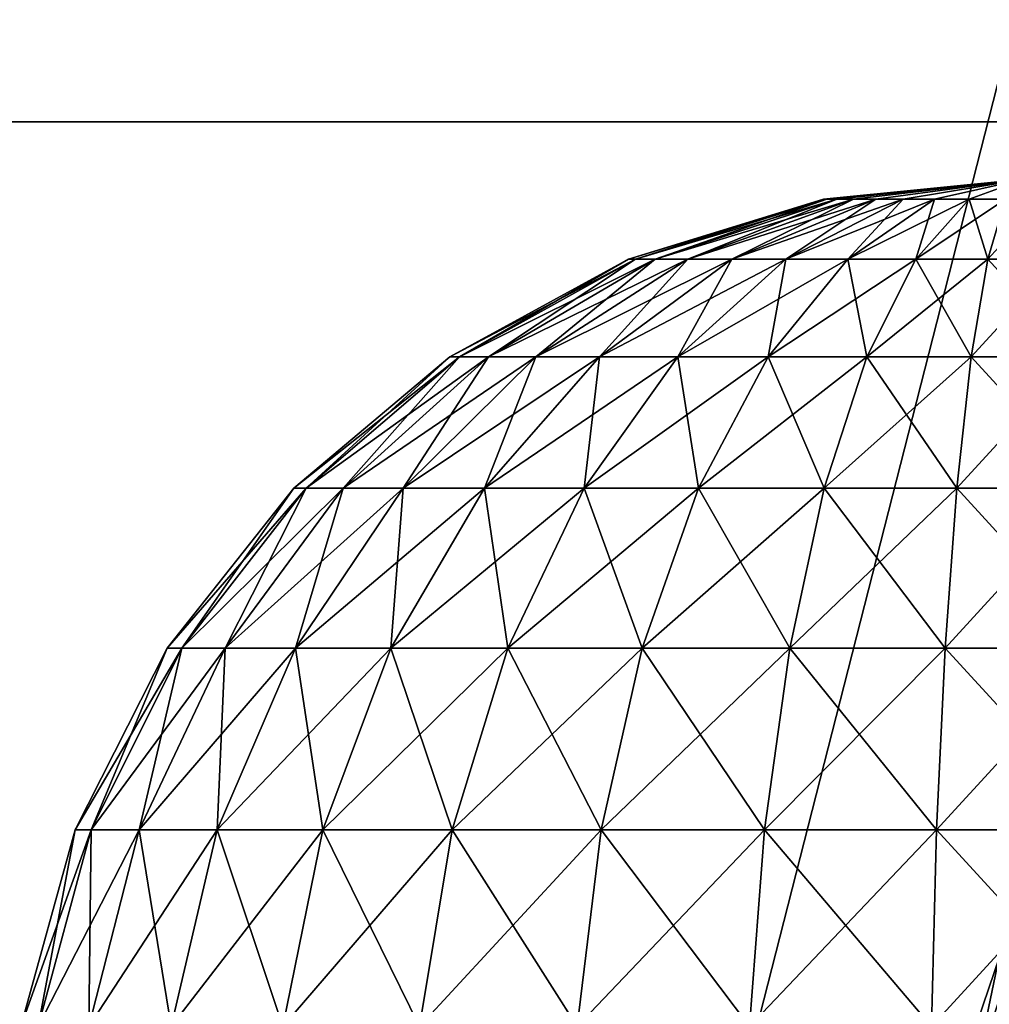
# Model space of a CAD drawing. Header units: millimetres. Extents: x -121 to 75, y -30 to 271.
# Tile 90 of 217: x -30 to -1, y 97 to 126. Entities that reach past the tile are written whole.
import ezdxf

# ---------------------------------------------------------------- set-up
doc = ezdxf.new("R2010")
doc.units = ezdxf.units.MM
doc.header["$LTSCALE"] = 65.185185
for name, color, linetype in [('16', 7, 'CONTINUOUS'), ('18', 7, 'CONTINUOUS'), ('19', 7, 'CONTINUOUS'), ('2', 7, 'CONTINUOUS'), ('20', 7, 'CONTINUOUS'), ('21', 7, 'CONTINUOUS'), ('4', 7, 'CONTINUOUS'), ('5', 7, 'CONTINUOUS'), ('550', 7, 'CONTINUOUS'), ('553', 7, 'CONTINUOUS'), ('6', 7, 'CONTINUOUS'), ('7', 7, 'CONTINUOUS')]:
    doc.layers.add(name, color=color, linetype=linetype)

msp = doc.modelspace()

# ---------------------------------------------------------------- linework, layer by layer
at = {"layer": '16', "color": 7, "linetype": 'Continuous'}
for points in [[(-25.36, 21.723, 36.462), (-99.389, 240, 2.523), (-24.323, 22.143, 37.078), (-25.36, 21.723, 36.462)], [(-24.323, 22.143, 37.078), (-99.389, 240, 2.523), (-23.244, 22.398, 37.711), (-24.323, 22.143, 37.078)], [(-23.244, 22.398, 37.711), (-99.389, 240, 2.523), (-22.142, 22.483, 38.351), (-23.244, 22.398, 37.711)], [(-22.142, 22.483, 38.351), (-99.389, 240, 2.523), (-21.037, 22.398, 38.985), (-22.142, 22.483, 38.351)], [(-21.037, 22.398, 38.985), (-99.389, 240, 2.523), (-19.949, 22.143, 39.603), (-21.037, 22.398, 38.985)], [(-19.949, 22.143, 39.603), (-99.389, 240, 2.523), (-18.897, 21.723, 40.193), (-19.949, 22.143, 39.603)], [(-18.897, 21.723, 40.193), (-99.389, 240, 2.523), (-17.901, 21.146, 40.745), (-18.897, 21.723, 40.193)], [(-80.712, 240, 13.306), (-16.977, 20.422, 41.25), (-99.389, 240, 2.523), (-80.712, 240, 13.306)], [(-99.389, 240, 2.523), (-16.977, 20.422, 41.25), (-17.901, 21.146, 40.745), (-99.389, 240, 2.523)], [(-27.235, 20.422, 35.327), (-99.389, 240, 2.523), (-26.336, 21.146, 35.875), (-27.235, 20.422, 35.327)], [(-26.336, 21.146, 35.875), (-99.389, 240, 2.523), (-25.36, 21.723, 36.462), (-26.336, 21.146, 35.875)], [(28.833, 240, 76.552), (-16.977, 20.422, 41.25), (-80.712, 240, 13.306), (28.833, 240, 76.552)], [(47.51, 240, 87.335), (-16.977, 20.422, 41.25), (28.833, 240, 76.552), (47.51, 240, 87.335)]]:
    msp.add_3dface(points, dxfattribs=at)
at = {"layer": '18', "color": 7, "linetype": 'Continuous'}
for points in [[(-99.389, 240, -2.523), (-27.235, 20.422, -35.327), (-80.712, 240, -13.306), (-99.389, 240, -2.523)], [(-80.712, 240, -13.306), (-27.235, 20.422, -35.327), (28.833, 240, -76.552), (-80.712, 240, -13.306)], [(47.51, 240, -87.335), (-27.235, 20.422, -35.327), (-26.336, 21.146, -35.875), (47.51, 240, -87.335)], [(28.833, 240, -76.552), (-27.235, 20.422, -35.327), (47.51, 240, -87.335), (28.833, 240, -76.552)], [(-25.36, 21.723, -36.462), (47.51, 240, -87.335), (-26.336, 21.146, -35.875), (-25.36, 21.723, -36.462)], [(-24.323, 22.143, -37.078), (47.51, 240, -87.335), (-25.36, 21.723, -36.462), (-24.323, 22.143, -37.078)], [(-23.244, 22.398, -37.711), (47.51, 240, -87.335), (-24.323, 22.143, -37.078), (-23.244, 22.398, -37.711)], [(-22.142, 22.483, -38.351), (47.51, 240, -87.335), (-23.244, 22.398, -37.711), (-22.142, 22.483, -38.351)], [(-21.037, 22.398, -38.985), (47.51, 240, -87.335), (-22.142, 22.483, -38.351), (-21.037, 22.398, -38.985)], [(-19.949, 22.143, -39.603), (47.51, 240, -87.335), (-21.037, 22.398, -38.985), (-19.949, 22.143, -39.603)], [(-18.897, 21.723, -40.193), (47.51, 240, -87.335), (-19.949, 22.143, -39.603), (-18.897, 21.723, -40.193)], [(-17.901, 21.146, -40.745), (47.51, 240, -87.335), (-18.897, 21.723, -40.193), (-17.901, 21.146, -40.745)], [(-16.977, 20.422, -41.25), (47.51, 240, -87.335), (-17.901, 21.146, -40.745), (-16.977, 20.422, -41.25)]]:
    msp.add_3dface(points, dxfattribs=at)
at = {"layer": '19', "color": 7, "linetype": 'Continuous'}
for points in [[(47.51, 240, -87.335), (-16.977, 20.422, -41.25), (-15.761, 19.076, -41.855), (47.51, 240, -87.335)], [(-14.767, 17.417, -42.252), (47.51, 240, -87.335), (-15.761, 19.076, -41.855), (-14.767, 17.417, -42.252)], [(-14.067, 15.501, -42.435), (47.51, 240, -87.335), (-14.767, 17.417, -42.252), (-14.067, 15.501, -42.435)], [(47.51, 240, -87.335), (-14.067, 15.501, -42.435), (47.839, 240, -87.501), (47.51, 240, -87.335)], [(-14.067, 15.501, -42.435), (-13.733, 13.41, -42.409), (47.839, 240, -87.501), (-14.067, 15.501, -42.435)], [(47.839, 240, -87.501), (-13.733, 13.41, -42.409), (48.177, 240, -87.626), (47.839, 240, -87.501)], [(48.177, 240, -87.626), (-13.733, 13.41, -42.409), (-6.649, 13.53, -44.731), (48.177, 240, -87.626)], [(0.477, 13.629, -45.82), (48.52, 240, -87.709), (-6.649, 13.53, -44.731), (0.477, 13.629, -45.82)], [(48.52, 240, -87.709), (48.177, 240, -87.626), (-6.649, 13.53, -44.731), (48.52, 240, -87.709)]]:
    msp.add_3dface(points, dxfattribs=at)
at = {"layer": '2', "color": 7, "linetype": 'Continuous'}
for points in [[(-96.56, 227.5, 6.541), (-62.185, 122.893, 22.169), (42.615, 227.5, 86.894), (-96.56, 227.5, 6.541)], [(42.615, 227.5, 86.894), (-62.185, 122.893, 22.169), (11.894, 122.893, 64.938), (42.615, 227.5, 86.894)], [(-62.185, 122.893, 22.169), (-27.811, 18.286, 37.797), (11.894, 122.893, 64.938), (-62.185, 122.893, 22.169)], [(11.894, 122.893, 64.938), (-27.811, 18.286, 37.797), (-26.5, 19.406, 38.599), (11.894, 122.893, 64.938)], [(-24.983, 20.107, 39.503), (11.894, 122.893, 64.938), (-26.5, 19.406, 38.599), (-24.983, 20.107, 39.503)], [(-23.355, 20.346, 40.452), (11.894, 122.893, 64.938), (-24.983, 20.107, 39.503), (-23.355, 20.346, 40.452)], [(-21.719, 20.107, 41.388), (11.894, 122.893, 64.938), (-23.355, 20.346, 40.452), (-21.719, 20.107, 41.388)], [(-20.177, 19.406, 42.249), (11.894, 122.893, 64.938), (-21.719, 20.107, 41.388), (-20.177, 19.406, 42.249)], [(-18.828, 18.286, 42.983), (11.894, 122.893, 64.938), (-20.177, 19.406, 42.249), (-18.828, 18.286, 42.983)]]:
    msp.add_3dface(points, dxfattribs=at)
at = {"layer": '20', "color": 7, "linetype": 'Continuous'}
for points in [[(-16.977, 20.422, 41.25), (47.51, 240, 87.335), (47.839, 240, 87.501), (-16.977, 20.422, 41.25)], [(-15.759, 19.074, 41.856), (-16.977, 20.422, 41.25), (47.839, 240, 87.501), (-15.759, 19.074, 41.856)], [(-14.765, 17.414, 42.253), (-15.759, 19.074, 41.856), (47.839, 240, 87.501), (-14.765, 17.414, 42.253)], [(-14.067, 15.499, 42.435), (-14.765, 17.414, 42.253), (47.839, 240, 87.501), (-14.067, 15.499, 42.435)], [(-13.733, 13.41, 42.409), (-14.067, 15.499, 42.435), (47.839, 240, 87.501), (-13.733, 13.41, 42.409)], [(-6.649, 13.53, 44.731), (-13.733, 13.41, 42.409), (48.177, 240, 87.626), (-6.649, 13.53, 44.731)], [(48.177, 240, 87.626), (-13.733, 13.41, 42.409), (47.839, 240, 87.501), (48.177, 240, 87.626)], [(48.52, 240, 87.709), (-6.649, 13.53, 44.731), (48.177, 240, 87.626), (48.52, 240, 87.709)], [(0.477, 13.629, 45.82), (-6.649, 13.53, 44.731), (48.52, 240, 87.709), (0.477, 13.629, 45.82)]]:
    msp.add_3dface(points, dxfattribs=at)
at = {"layer": '21', "color": 7, "linetype": 'Continuous'}
for points in [[(-28.368, 19.074, -34.576), (-27.235, 20.422, -35.327), (-99.697, 240, -2.321), (-28.368, 19.074, -34.576)], [(-27.235, 20.422, -35.327), (-99.389, 240, -2.523), (-99.697, 240, -2.321), (-27.235, 20.422, -35.327)], [(-29.209, 17.414, -33.914), (-28.368, 19.074, -34.576), (-99.697, 240, -2.321), (-29.209, 17.414, -33.914)], [(-29.717, 15.499, -33.4), (-29.209, 17.414, -33.914), (-99.697, 240, -2.321), (-29.717, 15.499, -33.4)], [(-29.208, 17.417, 33.914), (-99.389, 240, 2.523), (-28.367, 19.076, 34.577), (-29.208, 17.417, 33.914)], [(-29.716, 15.501, 33.4), (-99.389, 240, 2.523), (-29.208, 17.417, 33.914), (-29.716, 15.501, 33.4)], [(-99.389, 240, 2.523), (-27.235, 20.422, 35.327), (-28.367, 19.076, 34.577), (-99.389, 240, 2.523)]]:
    msp.add_3dface(points, dxfattribs=at)
at = {"layer": '4', "color": 7, "linetype": 'Continuous'}
for points in [[(42.615, 227.5, -86.894), (11.894, 122.893, -64.938), (-96.56, 227.5, -6.541), (42.615, 227.5, -86.894)], [(-96.56, 227.5, -6.541), (11.894, 122.893, -64.938), (-62.185, 122.893, -22.169), (-96.56, 227.5, -6.541)], [(11.894, 122.893, -64.938), (-18.828, 18.286, -42.983), (-62.185, 122.893, -22.169), (11.894, 122.893, -64.938)], [(-62.185, 122.893, -22.169), (-18.828, 18.286, -42.983), (-20.177, 19.406, -42.249), (-62.185, 122.893, -22.169)], [(-21.719, 20.107, -41.388), (-62.185, 122.893, -22.169), (-20.177, 19.406, -42.249), (-21.719, 20.107, -41.388)], [(-27.811, 18.286, -37.797), (-62.185, 122.893, -22.169), (-26.5, 19.406, -38.599), (-27.811, 18.286, -37.797)], [(-26.5, 19.406, -38.599), (-62.185, 122.893, -22.169), (-24.983, 20.107, -39.503), (-26.5, 19.406, -38.599)], [(-24.983, 20.107, -39.503), (-62.185, 122.893, -22.169), (-23.355, 20.346, -40.452), (-24.983, 20.107, -39.503)], [(-23.355, 20.346, -40.452), (-62.185, 122.893, -22.169), (-21.719, 20.107, -41.388), (-23.355, 20.346, -40.452)]]:
    msp.add_3dface(points, dxfattribs=at)
at = {"layer": '5', "color": 7, "linetype": 'Continuous'}
for points in [[(-18.828, 18.286, -42.983), (43.479, 227.5, -87.328), (-17.68, 16.703, -43.542), (-18.828, 18.286, -42.983)], [(-18.828, 18.286, -42.983), (11.894, 122.893, -64.938), (43.479, 227.5, -87.328), (-18.828, 18.286, -42.983)], [(-17.68, 16.703, -43.542), (43.479, 227.5, -87.328), (-16.911, 14.814, -43.821), (-17.68, 16.703, -43.542)], [(-16.911, 14.814, -43.821), (43.479, 227.5, -87.328), (-16.606, 12.75, -43.826), (-16.911, 14.814, -43.821)], [(-16.606, 12.75, -43.826), (43.479, 227.5, -87.328), (-12.76, 12.75, -45.425), (-16.606, 12.75, -43.826)], [(-12.76, 12.75, -45.425), (44.368, 227.5, -87.654), (-8.852, 12.75, -46.67), (-12.76, 12.75, -45.425)], [(43.479, 227.5, -87.328), (44.368, 227.5, -87.654), (-12.76, 12.75, -45.425), (43.479, 227.5, -87.328)], [(-8.852, 12.75, -46.67), (45.269, 227.5, -87.87), (-4.916, 12.75, -47.56), (-8.852, 12.75, -46.67)], [(44.368, 227.5, -87.654), (45.269, 227.5, -87.87), (-8.852, 12.75, -46.67), (44.368, 227.5, -87.654)], [(-4.916, 12.75, -47.56), (45.269, 227.5, -87.87), (-0.979, 12.75, -48.099), (-4.916, 12.75, -47.56)]]:
    msp.add_3dface(points, dxfattribs=at)
at = {"layer": '550', "color": 7, "linetype": 'Continuous'}
for points in [[(-5.819, 120.61, -1.088), (-5.919, 120.61), (0, 121.2), (-5.819, 120.61, -1.088)], [(-5.52, 120.61, -2.138), (-5.819, 120.61, -1.088), (0, 121.2), (-5.52, 120.61, -2.138)], [(-5.033, 120.61, -3.116), (-5.52, 120.61, -2.138), (0, 121.2), (-5.033, 120.61, -3.116)], [(-4.375, 120.61, -3.988), (-5.033, 120.61, -3.116), (0, 121.2), (-4.375, 120.61, -3.988)], [(-3.567, 120.61, -4.724), (-4.375, 120.61, -3.988), (0, 121.2), (-3.567, 120.61, -4.724)], [(-2.639, 120.61, -5.299), (-3.567, 120.61, -4.724), (0, 121.2), (-2.639, 120.61, -5.299)], [(-1.62, 120.61, -5.693), (-2.639, 120.61, -5.299), (0, 121.2), (-1.62, 120.61, -5.693)], [(-0.546, 120.61, -5.894), (-1.62, 120.61, -5.693), (0, 121.2), (-0.546, 120.61, -5.894)], [(-5.819, 120.61, -1.088), (-11.662, 118.841), (-5.919, 120.61), (-5.819, 120.61, -1.088)], [(-11.463, 118.841, -2.143), (-11.662, 118.841), (-5.819, 120.61, -1.088), (-11.463, 118.841, -2.143)], [(-10.874, 118.841, -4.213), (-11.463, 118.841, -2.143), (-5.52, 120.61, -2.138), (-10.874, 118.841, -4.213)], [(-5.52, 120.61, -2.138), (-11.463, 118.841, -2.143), (-5.819, 120.61, -1.088), (-5.52, 120.61, -2.138)], [(-9.915, 118.841, -6.139), (-10.874, 118.841, -4.213), (-5.033, 120.61, -3.116), (-9.915, 118.841, -6.139)], [(-5.033, 120.61, -3.116), (-10.874, 118.841, -4.213), (-5.52, 120.61, -2.138), (-5.033, 120.61, -3.116)], [(-8.618, 118.841, -7.856), (-9.915, 118.841, -6.139), (-4.375, 120.61, -3.988), (-8.618, 118.841, -7.856)], [(-4.375, 120.61, -3.988), (-9.915, 118.841, -6.139), (-5.033, 120.61, -3.116), (-4.375, 120.61, -3.988)], [(-7.028, 118.841, -9.306), (-8.618, 118.841, -7.856), (-3.567, 120.61, -4.724), (-7.028, 118.841, -9.306)], [(-3.567, 120.61, -4.724), (-8.618, 118.841, -7.856), (-4.375, 120.61, -3.988), (-3.567, 120.61, -4.724)], [(-5.198, 118.841, -10.439), (-7.028, 118.841, -9.306), (-2.639, 120.61, -5.299), (-5.198, 118.841, -10.439)], [(-2.639, 120.61, -5.299), (-7.028, 118.841, -9.306), (-3.567, 120.61, -4.724), (-2.639, 120.61, -5.299)], [(-3.191, 118.841, -11.216), (-5.198, 118.841, -10.439), (-1.62, 120.61, -5.693), (-3.191, 118.841, -11.216)], [(-1.62, 120.61, -5.693), (-5.198, 118.841, -10.439), (-2.639, 120.61, -5.299), (-1.62, 120.61, -5.693)], [(-1.076, 118.841, -11.612), (-3.191, 118.841, -11.216), (-0.546, 120.61, -5.894), (-1.076, 118.841, -11.612)], [(-0.546, 120.61, -5.894), (-3.191, 118.841, -11.216), (-1.62, 120.61, -5.693), (-0.546, 120.61, -5.894)], [(1.076, 118.841, -11.612), (-1.076, 118.841, -11.612), (0.546, 120.61, -5.894), (1.076, 118.841, -11.612)], [(0.546, 120.61, -5.894), (-1.076, 118.841, -11.612), (-0.546, 120.61, -5.894), (0.546, 120.61, -5.894)], [(-16.648, 115.962, -3.112), (-16.936, 115.962), (-11.463, 118.841, -2.143), (-16.648, 115.962, -3.112)], [(-11.463, 118.841, -2.143), (-16.936, 115.962), (-11.662, 118.841), (-11.463, 118.841, -2.143)], [(-10.874, 118.841, -4.213), (-16.648, 115.962, -3.112), (-11.463, 118.841, -2.143), (-10.874, 118.841, -4.213)], [(-15.792, 115.962, -6.118), (-16.648, 115.962, -3.112), (-10.874, 118.841, -4.213), (-15.792, 115.962, -6.118)], [(-14.399, 115.962, -8.916), (-15.792, 115.962, -6.118), (-9.915, 118.841, -6.139), (-14.399, 115.962, -8.916)], [(-9.915, 118.841, -6.139), (-15.792, 115.962, -6.118), (-10.874, 118.841, -4.213), (-9.915, 118.841, -6.139)], [(-12.516, 115.962, -11.41), (-14.399, 115.962, -8.916), (-8.618, 118.841, -7.856), (-12.516, 115.962, -11.41)], [(-8.618, 118.841, -7.856), (-14.399, 115.962, -8.916), (-9.915, 118.841, -6.139), (-8.618, 118.841, -7.856)], [(-10.206, 115.962, -13.515), (-12.516, 115.962, -11.41), (-7.028, 118.841, -9.306), (-10.206, 115.962, -13.515)], [(-7.028, 118.841, -9.306), (-12.516, 115.962, -11.41), (-8.618, 118.841, -7.856), (-7.028, 118.841, -9.306)], [(-7.549, 115.962, -15.16), (-10.206, 115.962, -13.515), (-5.198, 118.841, -10.439), (-7.549, 115.962, -15.16)], [(-5.198, 118.841, -10.439), (-10.206, 115.962, -13.515), (-7.028, 118.841, -9.306), (-5.198, 118.841, -10.439)], [(-4.635, 115.962, -16.289), (-7.549, 115.962, -15.16), (-3.191, 118.841, -11.216), (-4.635, 115.962, -16.289)], [(-3.191, 118.841, -11.216), (-7.549, 115.962, -15.16), (-5.198, 118.841, -10.439), (-3.191, 118.841, -11.216)], [(-1.563, 115.962, -16.864), (-4.635, 115.962, -16.289), (-1.076, 118.841, -11.612), (-1.563, 115.962, -16.864)], [(-1.076, 118.841, -11.612), (-4.635, 115.962, -16.289), (-3.191, 118.841, -11.216), (-1.076, 118.841, -11.612)], [(1.563, 115.962, -16.864), (-1.563, 115.962, -16.864), (1.076, 118.841, -11.612), (1.563, 115.962, -16.864)], [(1.076, 118.841, -11.612), (-1.563, 115.962, -16.864), (-1.076, 118.841, -11.612), (1.076, 118.841, -11.612)], [(-21.164, 112.091, -3.956), (-21.531, 112.091), (-16.648, 115.962, -3.112), (-21.164, 112.091, -3.956)], [(-16.648, 115.962, -3.112), (-21.531, 112.091), (-16.936, 115.962), (-16.648, 115.962, -3.112)], [(-20.077, 112.091, -7.778), (-21.164, 112.091, -3.956), (-15.792, 115.962, -6.118), (-20.077, 112.091, -7.778)], [(-15.792, 115.962, -6.118), (-21.164, 112.091, -3.956), (-16.648, 115.962, -3.112), (-15.792, 115.962, -6.118)], [(-14.399, 115.962, -8.916), (-20.077, 112.091, -7.778), (-15.792, 115.962, -6.118), (-14.399, 115.962, -8.916)], [(-18.306, 112.091, -11.335), (-20.077, 112.091, -7.778), (-14.399, 115.962, -8.916), (-18.306, 112.091, -11.335)], [(-12.516, 115.962, -11.41), (-18.306, 112.091, -11.335), (-14.399, 115.962, -8.916), (-12.516, 115.962, -11.41)], [(-15.912, 112.091, -14.505), (-18.306, 112.091, -11.335), (-12.516, 115.962, -11.41), (-15.912, 112.091, -14.505)], [(-12.975, 112.091, -17.182), (-15.912, 112.091, -14.505), (-10.206, 115.962, -13.515), (-12.975, 112.091, -17.182)], [(-10.206, 115.962, -13.515), (-15.912, 112.091, -14.505), (-12.516, 115.962, -11.41), (-10.206, 115.962, -13.515)], [(-9.597, 112.091, -19.274), (-12.975, 112.091, -17.182), (-7.549, 115.962, -15.16), (-9.597, 112.091, -19.274)], [(-7.549, 115.962, -15.16), (-12.975, 112.091, -17.182), (-10.206, 115.962, -13.515), (-7.549, 115.962, -15.16)], [(-5.892, 112.091, -20.709), (-9.597, 112.091, -19.274), (-4.635, 115.962, -16.289), (-5.892, 112.091, -20.709)], [(-4.635, 115.962, -16.289), (-9.597, 112.091, -19.274), (-7.549, 115.962, -15.16), (-4.635, 115.962, -16.289)], [(-1.987, 112.091, -21.439), (-5.892, 112.091, -20.709), (-1.563, 115.962, -16.864), (-1.987, 112.091, -21.439)], [(-1.563, 115.962, -16.864), (-5.892, 112.091, -20.709), (-4.635, 115.962, -16.289), (-1.563, 115.962, -16.864)], [(1.987, 112.091, -21.439), (-1.987, 112.091, -21.439), (1.563, 115.962, -16.864), (1.987, 112.091, -21.439)], [(1.563, 115.962, -16.864), (-1.987, 112.091, -21.439), (-1.563, 115.962, -16.864), (1.563, 115.962, -16.864)], [(-24.832, 107.381, -4.642), (-25.262, 107.381), (-21.164, 112.091, -3.956), (-24.832, 107.381, -4.642)], [(-21.164, 112.091, -3.956), (-25.262, 107.381), (-21.531, 112.091), (-21.164, 112.091, -3.956)], [(-23.556, 107.381, -9.126), (-24.832, 107.381, -4.642), (-20.077, 112.091, -7.778), (-23.556, 107.381, -9.126)], [(-20.077, 112.091, -7.778), (-24.832, 107.381, -4.642), (-21.164, 112.091, -3.956), (-20.077, 112.091, -7.778)], [(-21.478, 107.381, -13.299), (-23.556, 107.381, -9.126), (-18.306, 112.091, -11.335), (-21.478, 107.381, -13.299)], [(-18.306, 112.091, -11.335), (-23.556, 107.381, -9.126), (-20.077, 112.091, -7.778), (-18.306, 112.091, -11.335)], [(-15.912, 112.091, -14.505), (-21.478, 107.381, -13.299), (-18.306, 112.091, -11.335), (-15.912, 112.091, -14.505)], [(-18.669, 107.381, -17.019), (-21.478, 107.381, -13.299), (-15.912, 112.091, -14.505), (-18.669, 107.381, -17.019)], [(-12.975, 112.091, -17.182), (-18.669, 107.381, -17.019), (-15.912, 112.091, -14.505), (-12.975, 112.091, -17.182)], [(-15.224, 107.381, -20.16), (-18.669, 107.381, -17.019), (-12.975, 112.091, -17.182), (-15.224, 107.381, -20.16)], [(-11.26, 107.381, -22.614), (-15.224, 107.381, -20.16), (-9.597, 112.091, -19.274), (-11.26, 107.381, -22.614)], [(-9.597, 112.091, -19.274), (-15.224, 107.381, -20.16), (-12.975, 112.091, -17.182), (-9.597, 112.091, -19.274)], [(-6.913, 107.381, -24.298), (-11.26, 107.381, -22.614), (-5.892, 112.091, -20.709), (-6.913, 107.381, -24.298)], [(-5.892, 112.091, -20.709), (-11.26, 107.381, -22.614), (-9.597, 112.091, -19.274), (-5.892, 112.091, -20.709)], [(-2.331, 107.381, -25.154), (-6.913, 107.381, -24.298), (-1.987, 112.091, -21.439), (-2.331, 107.381, -25.154)], [(-1.987, 112.091, -21.439), (-6.913, 107.381, -24.298), (-5.892, 112.091, -20.709), (-1.987, 112.091, -21.439)], [(2.331, 107.381, -25.154), (-2.331, 107.381, -25.154), (1.987, 112.091, -21.439), (2.331, 107.381, -25.154)], [(1.987, 112.091, -21.439), (-2.331, 107.381, -25.154), (-1.987, 112.091, -21.439), (1.987, 112.091, -21.439)], [(-27.504, 102.022, -5.141), (-27.98, 102.022), (-24.832, 107.381, -4.642), (-27.504, 102.022, -5.141)], [(-24.832, 107.381, -4.642), (-27.98, 102.022), (-25.262, 107.381), (-24.832, 107.381, -4.642)], [(-26.091, 102.022, -10.108), (-27.504, 102.022, -5.141), (-23.556, 107.381, -9.126), (-26.091, 102.022, -10.108)], [(-23.556, 107.381, -9.126), (-27.504, 102.022, -5.141), (-24.832, 107.381, -4.642), (-23.556, 107.381, -9.126)], [(-23.789, 102.022, -14.73), (-26.091, 102.022, -10.108), (-21.478, 107.381, -13.299), (-23.789, 102.022, -14.73)], [(-21.478, 107.381, -13.299), (-26.091, 102.022, -10.108), (-23.556, 107.381, -9.126), (-21.478, 107.381, -13.299)], [(-20.677, 102.022, -18.85), (-23.789, 102.022, -14.73), (-18.669, 107.381, -17.019), (-20.677, 102.022, -18.85)], [(-18.669, 107.381, -17.019), (-23.789, 102.022, -14.73), (-21.478, 107.381, -13.299), (-18.669, 107.381, -17.019)], [(-15.224, 107.381, -20.16), (-20.677, 102.022, -18.85), (-18.669, 107.381, -17.019), (-15.224, 107.381, -20.16)], [(-16.862, 102.022, -22.329), (-20.677, 102.022, -18.85), (-15.224, 107.381, -20.16), (-16.862, 102.022, -22.329)], [(-11.26, 107.381, -22.614), (-16.862, 102.022, -22.329), (-15.224, 107.381, -20.16), (-11.26, 107.381, -22.614)], [(-12.472, 102.022, -25.047), (-16.862, 102.022, -22.329), (-11.26, 107.381, -22.614), (-12.472, 102.022, -25.047)], [(-7.657, 102.022, -26.912), (-12.472, 102.022, -25.047), (-6.913, 107.381, -24.298), (-7.657, 102.022, -26.912)], [(-6.913, 107.381, -24.298), (-12.472, 102.022, -25.047), (-11.26, 107.381, -22.614), (-6.913, 107.381, -24.298)], [(-2.582, 102.022, -27.861), (-7.657, 102.022, -26.912), (-2.331, 107.381, -25.154), (-2.582, 102.022, -27.861)], [(-2.331, 107.381, -25.154), (-7.657, 102.022, -26.912), (-6.913, 107.381, -24.298), (-2.331, 107.381, -25.154)], [(2.582, 102.022, -27.861), (-2.582, 102.022, -27.861), (2.331, 107.381, -25.154), (2.582, 102.022, -27.861)], [(2.331, 107.381, -25.154), (-2.582, 102.022, -27.861), (-2.331, 107.381, -25.154), (2.331, 107.381, -25.154)], [(-29.072, 96.229, -5.434), (-29.575, 96.229), (-27.504, 102.022, -5.141), (-29.072, 96.229, -5.434)], [(-27.504, 102.022, -5.141), (-29.575, 96.229), (-27.98, 102.022), (-27.504, 102.022, -5.141)], [(-26.091, 102.022, -10.108), (-29.072, 96.229, -5.434), (-27.504, 102.022, -5.141), (-26.091, 102.022, -10.108)], [(-27.578, 96.229, -10.684), (-29.072, 96.229, -5.434), (-26.091, 102.022, -10.108), (-27.578, 96.229, -10.684)], [(-23.789, 102.022, -14.73), (-27.578, 96.229, -10.684), (-26.091, 102.022, -10.108), (-23.789, 102.022, -14.73)], [(-25.146, 96.229, -15.569), (-27.578, 96.229, -10.684), (-23.789, 102.022, -14.73), (-25.146, 96.229, -15.569)], [(-21.857, 96.229, -19.925), (-25.146, 96.229, -15.569), (-20.677, 102.022, -18.85), (-21.857, 96.229, -19.925)], [(-20.677, 102.022, -18.85), (-25.146, 96.229, -15.569), (-23.789, 102.022, -14.73), (-20.677, 102.022, -18.85)], [(-17.823, 96.229, -23.602), (-21.857, 96.229, -19.925), (-16.862, 102.022, -22.329), (-17.823, 96.229, -23.602)], [(-16.862, 102.022, -22.329), (-21.857, 96.229, -19.925), (-20.677, 102.022, -18.85), (-16.862, 102.022, -22.329)], [(-12.472, 102.022, -25.047), (-17.823, 96.229, -23.602), (-16.862, 102.022, -22.329), (-12.472, 102.022, -25.047)], [(-13.183, 96.229, -26.475), (-17.823, 96.229, -23.602), (-12.472, 102.022, -25.047), (-13.183, 96.229, -26.475)], [(-8.094, 96.229, -28.446), (-13.183, 96.229, -26.475), (-7.657, 102.022, -26.912), (-8.094, 96.229, -28.446)], [(-7.657, 102.022, -26.912), (-13.183, 96.229, -26.475), (-12.472, 102.022, -25.047), (-7.657, 102.022, -26.912)], [(-2.729, 96.229, -29.449), (-8.094, 96.229, -28.446), (-2.582, 102.022, -27.861), (-2.729, 96.229, -29.449)], [(-2.582, 102.022, -27.861), (-8.094, 96.229, -28.446), (-7.657, 102.022, -26.912), (-2.582, 102.022, -27.861)], [(2.729, 96.229, -29.449), (-2.729, 96.229, -29.449), (2.582, 102.022, -27.861), (2.729, 96.229, -29.449)], [(2.582, 102.022, -27.861), (-2.729, 96.229, -29.449), (-2.582, 102.022, -27.861), (2.582, 102.022, -27.861)]]:
    msp.add_3dface(points, dxfattribs=at)
at = {"layer": '553', "color": 7, "linetype": 'Continuous'}
for points in [[(0, 121.2), (-5.919, 120.61), (-5.819, 120.61, 1.088), (0, 121.2)], [(-5.52, 120.61, 2.138), (0, 121.2), (-5.819, 120.61, 1.088), (-5.52, 120.61, 2.138)], [(-5.033, 120.61, 3.116), (0, 121.2), (-5.52, 120.61, 2.138), (-5.033, 120.61, 3.116)], [(-4.375, 120.61, 3.988), (0, 121.2), (-5.033, 120.61, 3.116), (-4.375, 120.61, 3.988)], [(-3.567, 120.61, 4.724), (0, 121.2), (-4.375, 120.61, 3.988), (-3.567, 120.61, 4.724)], [(-2.639, 120.61, 5.299), (0, 121.2), (-3.567, 120.61, 4.724), (-2.639, 120.61, 5.299)], [(-1.62, 120.61, 5.693), (0, 121.2), (-2.639, 120.61, 5.299), (-1.62, 120.61, 5.693)], [(-0.546, 120.61, 5.894), (0, 121.2), (-1.62, 120.61, 5.693), (-0.546, 120.61, 5.894)], [(-5.919, 120.61), (-11.662, 118.841), (-11.463, 118.841, 2.143), (-5.919, 120.61)], [(-5.819, 120.61, 1.088), (-11.463, 118.841, 2.143), (-10.874, 118.841, 4.213), (-5.819, 120.61, 1.088)], [(-5.819, 120.61, 1.088), (-5.919, 120.61), (-11.463, 118.841, 2.143), (-5.819, 120.61, 1.088)], [(-5.52, 120.61, 2.138), (-5.819, 120.61, 1.088), (-10.874, 118.841, 4.213), (-5.52, 120.61, 2.138)], [(-5.52, 120.61, 2.138), (-10.874, 118.841, 4.213), (-9.915, 118.841, 6.139), (-5.52, 120.61, 2.138)], [(-5.033, 120.61, 3.116), (-5.52, 120.61, 2.138), (-9.915, 118.841, 6.139), (-5.033, 120.61, 3.116)], [(-5.033, 120.61, 3.116), (-9.915, 118.841, 6.139), (-8.618, 118.841, 7.856), (-5.033, 120.61, 3.116)], [(-4.375, 120.61, 3.988), (-5.033, 120.61, 3.116), (-8.618, 118.841, 7.856), (-4.375, 120.61, 3.988)], [(-4.375, 120.61, 3.988), (-8.618, 118.841, 7.856), (-7.028, 118.841, 9.306), (-4.375, 120.61, 3.988)], [(-3.567, 120.61, 4.724), (-4.375, 120.61, 3.988), (-7.028, 118.841, 9.306), (-3.567, 120.61, 4.724)], [(-3.567, 120.61, 4.724), (-7.028, 118.841, 9.306), (-5.198, 118.841, 10.439), (-3.567, 120.61, 4.724)], [(-2.639, 120.61, 5.299), (-3.567, 120.61, 4.724), (-5.198, 118.841, 10.439), (-2.639, 120.61, 5.299)], [(-2.639, 120.61, 5.299), (-5.198, 118.841, 10.439), (-3.191, 118.841, 11.216), (-2.639, 120.61, 5.299)], [(-1.62, 120.61, 5.693), (-3.191, 118.841, 11.216), (-1.076, 118.841, 11.612), (-1.62, 120.61, 5.693)], [(-1.62, 120.61, 5.693), (-2.639, 120.61, 5.299), (-3.191, 118.841, 11.216), (-1.62, 120.61, 5.693)], [(-0.546, 120.61, 5.894), (-1.62, 120.61, 5.693), (-1.076, 118.841, 11.612), (-0.546, 120.61, 5.894)], [(-0.546, 120.61, 5.894), (-1.076, 118.841, 11.612), (1.076, 118.841, 11.612), (-0.546, 120.61, 5.894)], [(-11.662, 118.841), (-16.936, 115.962), (-16.648, 115.962, 3.112), (-11.662, 118.841)], [(-11.662, 118.841), (-16.648, 115.962, 3.112), (-11.463, 118.841, 2.143), (-11.662, 118.841)], [(-16.648, 115.962, 3.112), (-15.792, 115.962, 6.118), (-11.463, 118.841, 2.143), (-16.648, 115.962, 3.112)], [(-15.792, 115.962, 6.118), (-14.399, 115.962, 8.916), (-10.874, 118.841, 4.213), (-15.792, 115.962, 6.118)], [(-11.463, 118.841, 2.143), (-15.792, 115.962, 6.118), (-10.874, 118.841, 4.213), (-11.463, 118.841, 2.143)], [(-14.399, 115.962, 8.916), (-12.516, 115.962, 11.41), (-9.915, 118.841, 6.139), (-14.399, 115.962, 8.916)], [(-10.874, 118.841, 4.213), (-14.399, 115.962, 8.916), (-9.915, 118.841, 6.139), (-10.874, 118.841, 4.213)], [(-9.915, 118.841, 6.139), (-12.516, 115.962, 11.41), (-8.618, 118.841, 7.856), (-9.915, 118.841, 6.139)], [(-12.516, 115.962, 11.41), (-10.206, 115.962, 13.515), (-8.618, 118.841, 7.856), (-12.516, 115.962, 11.41)], [(-8.618, 118.841, 7.856), (-10.206, 115.962, 13.515), (-7.028, 118.841, 9.306), (-8.618, 118.841, 7.856)], [(-10.206, 115.962, 13.515), (-7.549, 115.962, 15.16), (-7.028, 118.841, 9.306), (-10.206, 115.962, 13.515)], [(-7.549, 115.962, 15.16), (-4.635, 115.962, 16.289), (-5.198, 118.841, 10.439), (-7.549, 115.962, 15.16)], [(-7.028, 118.841, 9.306), (-7.549, 115.962, 15.16), (-5.198, 118.841, 10.439), (-7.028, 118.841, 9.306)], [(-5.198, 118.841, 10.439), (-4.635, 115.962, 16.289), (-3.191, 118.841, 11.216), (-5.198, 118.841, 10.439)], [(-4.635, 115.962, 16.289), (-1.563, 115.962, 16.864), (-3.191, 118.841, 11.216), (-4.635, 115.962, 16.289)], [(-3.191, 118.841, 11.216), (-1.563, 115.962, 16.864), (-1.076, 118.841, 11.612), (-3.191, 118.841, 11.216)], [(-1.563, 115.962, 16.864), (1.563, 115.962, 16.864), (-1.076, 118.841, 11.612), (-1.563, 115.962, 16.864)], [(-1.076, 118.841, 11.612), (1.563, 115.962, 16.864), (1.076, 118.841, 11.612), (-1.076, 118.841, 11.612)], [(-16.936, 115.962), (-21.531, 112.091), (-21.164, 112.091, 3.956), (-16.936, 115.962)], [(-16.936, 115.962), (-21.164, 112.091, 3.956), (-16.648, 115.962, 3.112), (-16.936, 115.962)], [(-21.164, 112.091, 3.956), (-20.077, 112.091, 7.778), (-16.648, 115.962, 3.112), (-21.164, 112.091, 3.956)], [(-16.648, 115.962, 3.112), (-20.077, 112.091, 7.778), (-15.792, 115.962, 6.118), (-16.648, 115.962, 3.112)], [(-20.077, 112.091, 7.778), (-18.306, 112.091, 11.335), (-15.792, 115.962, 6.118), (-20.077, 112.091, 7.778)], [(-18.306, 112.091, 11.335), (-15.912, 112.091, 14.505), (-14.399, 115.962, 8.916), (-18.306, 112.091, 11.335)], [(-15.792, 115.962, 6.118), (-18.306, 112.091, 11.335), (-14.399, 115.962, 8.916), (-15.792, 115.962, 6.118)], [(-15.912, 112.091, 14.505), (-12.975, 112.091, 17.182), (-12.516, 115.962, 11.41), (-15.912, 112.091, 14.505)], [(-14.399, 115.962, 8.916), (-15.912, 112.091, 14.505), (-12.516, 115.962, 11.41), (-14.399, 115.962, 8.916)], [(-12.975, 112.091, 17.182), (-9.597, 112.091, 19.274), (-10.206, 115.962, 13.515), (-12.975, 112.091, 17.182)], [(-12.516, 115.962, 11.41), (-12.975, 112.091, 17.182), (-10.206, 115.962, 13.515), (-12.516, 115.962, 11.41)], [(-10.206, 115.962, 13.515), (-9.597, 112.091, 19.274), (-7.549, 115.962, 15.16), (-10.206, 115.962, 13.515)], [(-9.597, 112.091, 19.274), (-5.892, 112.091, 20.709), (-7.549, 115.962, 15.16), (-9.597, 112.091, 19.274)], [(-7.549, 115.962, 15.16), (-5.892, 112.091, 20.709), (-4.635, 115.962, 16.289), (-7.549, 115.962, 15.16)], [(-5.892, 112.091, 20.709), (-1.987, 112.091, 21.439), (-4.635, 115.962, 16.289), (-5.892, 112.091, 20.709)], [(-4.635, 115.962, 16.289), (-1.987, 112.091, 21.439), (-1.563, 115.962, 16.864), (-4.635, 115.962, 16.289)], [(-1.987, 112.091, 21.439), (1.987, 112.091, 21.439), (-1.563, 115.962, 16.864), (-1.987, 112.091, 21.439)], [(-1.563, 115.962, 16.864), (1.987, 112.091, 21.439), (1.563, 115.962, 16.864), (-1.563, 115.962, 16.864)], [(-21.531, 112.091), (-25.262, 107.381), (-24.832, 107.381, 4.642), (-21.531, 112.091)], [(-21.531, 112.091), (-24.832, 107.381, 4.642), (-21.164, 112.091, 3.956), (-21.531, 112.091)], [(-24.832, 107.381, 4.642), (-23.556, 107.381, 9.126), (-21.164, 112.091, 3.956), (-24.832, 107.381, 4.642)], [(-21.164, 112.091, 3.956), (-23.556, 107.381, 9.126), (-20.077, 112.091, 7.778), (-21.164, 112.091, 3.956)], [(-23.556, 107.381, 9.126), (-21.478, 107.381, 13.299), (-20.077, 112.091, 7.778), (-23.556, 107.381, 9.126)], [(-20.077, 112.091, 7.778), (-21.478, 107.381, 13.299), (-18.306, 112.091, 11.335), (-20.077, 112.091, 7.778)], [(-21.478, 107.381, 13.299), (-18.669, 107.381, 17.019), (-18.306, 112.091, 11.335), (-21.478, 107.381, 13.299)], [(-18.306, 112.091, 11.335), (-18.669, 107.381, 17.019), (-15.912, 112.091, 14.505), (-18.306, 112.091, 11.335)], [(-18.669, 107.381, 17.019), (-15.224, 107.381, 20.16), (-15.912, 112.091, 14.505), (-18.669, 107.381, 17.019)], [(-15.912, 112.091, 14.505), (-15.224, 107.381, 20.16), (-12.975, 112.091, 17.182), (-15.912, 112.091, 14.505)], [(-15.224, 107.381, 20.16), (-11.26, 107.381, 22.614), (-12.975, 112.091, 17.182), (-15.224, 107.381, 20.16)], [(-12.975, 112.091, 17.182), (-11.26, 107.381, 22.614), (-9.597, 112.091, 19.274), (-12.975, 112.091, 17.182)], [(-11.26, 107.381, 22.614), (-6.913, 107.381, 24.298), (-9.597, 112.091, 19.274), (-11.26, 107.381, 22.614)], [(-9.597, 112.091, 19.274), (-6.913, 107.381, 24.298), (-5.892, 112.091, 20.709), (-9.597, 112.091, 19.274)], [(-6.913, 107.381, 24.298), (-2.331, 107.381, 25.154), (-5.892, 112.091, 20.709), (-6.913, 107.381, 24.298)], [(-5.892, 112.091, 20.709), (-2.331, 107.381, 25.154), (-1.987, 112.091, 21.439), (-5.892, 112.091, 20.709)], [(-2.331, 107.381, 25.154), (2.331, 107.381, 25.154), (-1.987, 112.091, 21.439), (-2.331, 107.381, 25.154)], [(-1.987, 112.091, 21.439), (2.331, 107.381, 25.154), (1.987, 112.091, 21.439), (-1.987, 112.091, 21.439)], [(-25.262, 107.381), (-27.98, 102.022), (-27.504, 102.022, 5.141), (-25.262, 107.381)], [(-27.504, 102.022, 5.141), (-26.091, 102.022, 10.108), (-24.832, 107.381, 4.642), (-27.504, 102.022, 5.141)], [(-25.262, 107.381), (-27.504, 102.022, 5.141), (-24.832, 107.381, 4.642), (-25.262, 107.381)], [(-24.832, 107.381, 4.642), (-26.091, 102.022, 10.108), (-23.556, 107.381, 9.126), (-24.832, 107.381, 4.642)], [(-26.091, 102.022, 10.108), (-23.789, 102.022, 14.73), (-23.556, 107.381, 9.126), (-26.091, 102.022, 10.108)], [(-23.789, 102.022, 14.73), (-20.677, 102.022, 18.85), (-21.478, 107.381, 13.299), (-23.789, 102.022, 14.73)], [(-23.556, 107.381, 9.126), (-23.789, 102.022, 14.73), (-21.478, 107.381, 13.299), (-23.556, 107.381, 9.126)], [(-21.478, 107.381, 13.299), (-20.677, 102.022, 18.85), (-18.669, 107.381, 17.019), (-21.478, 107.381, 13.299)], [(-20.677, 102.022, 18.85), (-16.862, 102.022, 22.329), (-18.669, 107.381, 17.019), (-20.677, 102.022, 18.85)], [(-18.669, 107.381, 17.019), (-16.862, 102.022, 22.329), (-15.224, 107.381, 20.16), (-18.669, 107.381, 17.019)], [(-16.862, 102.022, 22.329), (-12.472, 102.022, 25.047), (-15.224, 107.381, 20.16), (-16.862, 102.022, 22.329)], [(-15.224, 107.381, 20.16), (-12.472, 102.022, 25.047), (-11.26, 107.381, 22.614), (-15.224, 107.381, 20.16)], [(-12.472, 102.022, 25.047), (-7.657, 102.022, 26.912), (-11.26, 107.381, 22.614), (-12.472, 102.022, 25.047)], [(-11.26, 107.381, 22.614), (-7.657, 102.022, 26.912), (-6.913, 107.381, 24.298), (-11.26, 107.381, 22.614)], [(-7.657, 102.022, 26.912), (-2.582, 102.022, 27.861), (-6.913, 107.381, 24.298), (-7.657, 102.022, 26.912)], [(-6.913, 107.381, 24.298), (-2.582, 102.022, 27.861), (-2.331, 107.381, 25.154), (-6.913, 107.381, 24.298)], [(-2.582, 102.022, 27.861), (2.582, 102.022, 27.861), (-2.331, 107.381, 25.154), (-2.582, 102.022, 27.861)], [(-2.331, 107.381, 25.154), (2.582, 102.022, 27.861), (2.331, 107.381, 25.154), (-2.331, 107.381, 25.154)], [(-27.98, 102.022), (-29.575, 96.229), (-29.072, 96.229, 5.434), (-27.98, 102.022)], [(-29.072, 96.229, 5.434), (-27.578, 96.229, 10.684), (-27.504, 102.022, 5.141), (-29.072, 96.229, 5.434)], [(-27.98, 102.022), (-29.072, 96.229, 5.434), (-27.504, 102.022, 5.141), (-27.98, 102.022)], [(-27.504, 102.022, 5.141), (-27.578, 96.229, 10.684), (-26.091, 102.022, 10.108), (-27.504, 102.022, 5.141)], [(-27.578, 96.229, 10.684), (-25.146, 96.229, 15.569), (-26.091, 102.022, 10.108), (-27.578, 96.229, 10.684)], [(-26.091, 102.022, 10.108), (-25.146, 96.229, 15.569), (-23.789, 102.022, 14.73), (-26.091, 102.022, 10.108)], [(-25.146, 96.229, 15.569), (-21.857, 96.229, 19.925), (-23.789, 102.022, 14.73), (-25.146, 96.229, 15.569)], [(-23.789, 102.022, 14.73), (-21.857, 96.229, 19.925), (-20.677, 102.022, 18.85), (-23.789, 102.022, 14.73)], [(-21.857, 96.229, 19.925), (-17.823, 96.229, 23.602), (-20.677, 102.022, 18.85), (-21.857, 96.229, 19.925)], [(-20.677, 102.022, 18.85), (-17.823, 96.229, 23.602), (-16.862, 102.022, 22.329), (-20.677, 102.022, 18.85)], [(-17.823, 96.229, 23.602), (-13.183, 96.229, 26.475), (-16.862, 102.022, 22.329), (-17.823, 96.229, 23.602)], [(-16.862, 102.022, 22.329), (-13.183, 96.229, 26.475), (-12.472, 102.022, 25.047), (-16.862, 102.022, 22.329)], [(-13.183, 96.229, 26.475), (-8.094, 96.229, 28.446), (-12.472, 102.022, 25.047), (-13.183, 96.229, 26.475)], [(-12.472, 102.022, 25.047), (-8.094, 96.229, 28.446), (-7.657, 102.022, 26.912), (-12.472, 102.022, 25.047)], [(-8.094, 96.229, 28.446), (-2.729, 96.229, 29.449), (-7.657, 102.022, 26.912), (-8.094, 96.229, 28.446)], [(-7.657, 102.022, 26.912), (-2.729, 96.229, 29.449), (-2.582, 102.022, 27.861), (-7.657, 102.022, 26.912)], [(-2.729, 96.229, 29.449), (2.729, 96.229, 29.449), (-2.582, 102.022, 27.861), (-2.729, 96.229, 29.449)], [(-2.582, 102.022, 27.861), (2.729, 96.229, 29.449), (2.582, 102.022, 27.861), (-2.582, 102.022, 27.861)]]:
    msp.add_3dface(points, dxfattribs=at)
at = {"layer": '6', "color": 7, "linetype": 'Continuous'}
for points in [[(42.615, 227.5, 86.894), (11.894, 122.893, 64.938), (-17.68, 16.703, 43.542), (42.615, 227.5, 86.894)], [(-16.911, 14.814, 43.821), (42.615, 227.5, 86.894), (-17.68, 16.703, 43.542), (-16.911, 14.814, 43.821)], [(-16.606, 12.75, 43.826), (42.615, 227.5, 86.894), (-16.911, 14.814, 43.821), (-16.606, 12.75, 43.826)], [(-16.606, 12.75, 43.826), (-12.76, 12.75, 45.425), (43.479, 227.5, 87.328), (-16.606, 12.75, 43.826)], [(42.615, 227.5, 86.894), (-16.606, 12.75, 43.826), (43.479, 227.5, 87.328), (42.615, 227.5, 86.894)], [(-12.76, 12.75, 45.425), (-8.852, 12.75, 46.67), (44.368, 227.5, 87.654), (-12.76, 12.75, 45.425)], [(43.479, 227.5, 87.328), (-12.76, 12.75, 45.425), (44.368, 227.5, 87.654), (43.479, 227.5, 87.328)], [(-8.852, 12.75, 46.67), (-4.916, 12.75, 47.56), (44.368, 227.5, 87.654), (-8.852, 12.75, 46.67)], [(44.368, 227.5, 87.654), (-4.916, 12.75, 47.56), (45.269, 227.5, 87.87), (44.368, 227.5, 87.654)], [(-4.916, 12.75, 47.56), (-0.979, 12.75, 48.099), (45.269, 227.5, 87.87), (-4.916, 12.75, 47.56)], [(11.894, 122.893, 64.938), (-18.828, 18.286, 42.983), (-17.68, 16.703, 43.542), (11.894, 122.893, 64.938)]]:
    msp.add_3dface(points, dxfattribs=at)
at = {"layer": '7', "color": 7, "linetype": 'Continuous'}
for points in [[(-27.811, 18.286, 37.797), (-62.185, 122.893, 22.169), (-97.368, 227.5, 6.01), (-27.811, 18.286, 37.797)], [(-27.811, 18.286, 37.797), (-97.368, 227.5, 6.01), (-28.869, 16.703, 37.083), (-27.811, 18.286, 37.797)], [(-29.495, 14.814, 36.556), (-97.368, 227.5, 6.01), (-29.651, 12.75, 36.294), (-29.495, 14.814, 36.556)], [(-28.869, 16.703, 37.083), (-97.368, 227.5, 6.01), (-29.495, 14.814, 36.556), (-28.869, 16.703, 37.083)], [(-96.56, 227.5, -6.541), (-62.185, 122.893, -22.169), (-28.869, 16.703, -37.083), (-96.56, 227.5, -6.541)], [(-29.651, 12.75, -36.294), (-96.56, 227.5, -6.541), (-29.495, 14.814, -36.556), (-29.651, 12.75, -36.294)], [(-29.495, 14.814, -36.556), (-96.56, 227.5, -6.541), (-28.869, 16.703, -37.083), (-29.495, 14.814, -36.556)], [(-62.185, 122.893, -22.169), (-27.811, 18.286, -37.797), (-28.869, 16.703, -37.083), (-62.185, 122.893, -22.169)]]:
    msp.add_3dface(points, dxfattribs=at)

doc.saveas('drawing.dxf')
